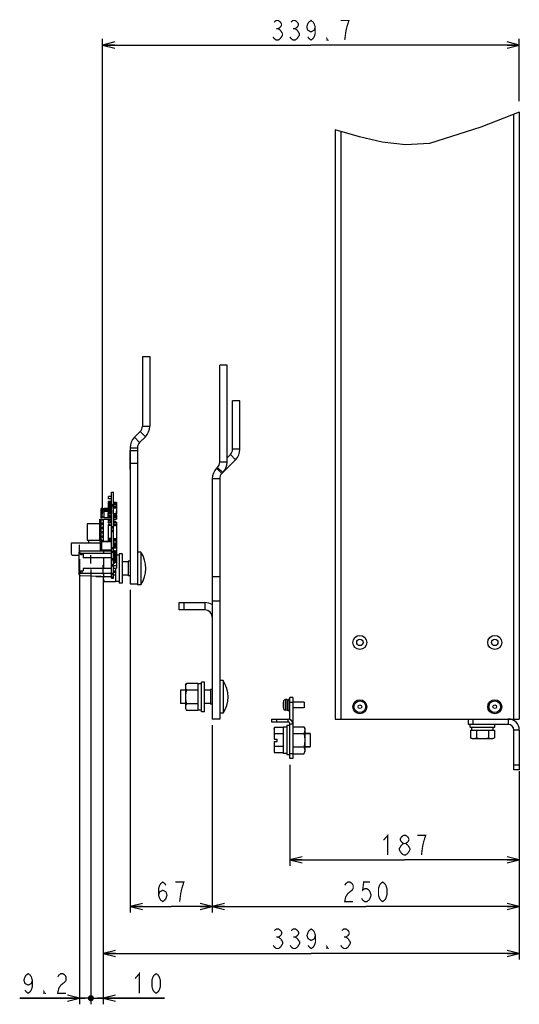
# Model space of a CAD drawing. Extents: x 29 to 422, y -226 to 287.
# Tile 31 of 63: x 257 to 339, y -202 to -41. Entities that reach past the tile are written whole.
import ezdxf

# ---------------------------------------------------------------- set-up
doc = ezdxf.new("R2010")
doc.units = 0
doc.header["$LTSCALE"] = 23.1
doc.linetypes.add('HIDDEN', pattern=[0.2, 0.1, -0.1])
doc.linetypes.add('PHANTOM', pattern=[0.8, 0.45, -0.05, 0.1, -0.05, 0.1, -0.05])
doc.layers.get('0').update_dxf_attribs({"linetype": 'CONTINUOUS'})
for name, color, linetype in [('ALL_AXIS', 7, 'CONTINUOUS'), ('ALL_CURVE', 7, 'CONTINUOUS'), ('ALL_DIM', 7, 'CONTINUOUS'), ('ALL_FEATURES', 7, 'CONTINUOUS'), ('DEFAULT_3', 7, 'PHANTOM'), ('LAY0003', 7, 'CONTINUOUS'), ('LAY0006-1', 7, 'CONTINUOUS'), ('LAY0006-2', 7, 'CONTINUOUS')]:
    doc.layers.add(name, color=color, linetype=linetype)
doc.dimstyles.get("Standard").update_dxf_attribs({"dimtxt": 2.5, "dimasz": 2.5, "dimexe": 1.25, "dimexo": 0.625, "dimtad": 1, "dimcen": 2.5, "dimazin": 3, "dimtfac": 1, "dimtmove": 0, "dimatfit": 3})

# ---------------------------------------------------------------- blocks, each defined once
blk = doc.blocks.new('_OPEN')
at = {"color": 0, "linetype": 'BYBLOCK'}
for p, q in [((0, 0), (-1, 0.25)), ((-1, -0.25), (0, 0)), ((-1, 0), (0, 0))]:
    blk.add_line(p, q, dxfattribs=at)
blk = doc.blocks.new('*D52')
at = {"layer": 'ALL_DIM', "color": 2, "linetype": 'CONTINUOUS'}
for p, q in [((301.51, -162.54), (301.51, -179.05)), ((338.91, -163.58), (338.91, -179.05)), ((301.51, -178.05), (320.21, -178.05)), ((338.91, -178.05), (320.21, -178.05))]:
    blk.add_line(p, q, dxfattribs=at)
at = {"layer": 'ALL_DIM', "color": 2, "linetype": 'CONTINUOUS', "xscale": 2, "yscale": 2, "zscale": 2, "rotation": 180}
blk.add_blockref('_OPEN', (301.51, -178.05), dxfattribs=at)
at = {"layer": 'ALL_DIM', "color": 2, "linetype": 'CONTINUOUS', "xscale": 2, "yscale": 2, "zscale": 2}
blk.add_blockref('_OPEN', (338.91, -178.05), dxfattribs=at)
blk = doc.blocks.new('*D53')
at = {"layer": 'ALL_DIM', "color": 2, "linetype": 'CONTINUOUS'}
for p, q in [((288.85, -156.08), (288.85, -186.67)), ((338.91, -163.58), (338.91, -186.67)), ((288.85, -185.67), (313.88, -185.67)), ((338.91, -185.67), (313.88, -185.67))]:
    blk.add_line(p, q, dxfattribs=at)
at = {"layer": 'ALL_DIM', "color": 2, "linetype": 'CONTINUOUS', "xscale": 2, "yscale": 2, "zscale": 2, "rotation": 180}
blk.add_blockref('_OPEN', (288.85, -185.67), dxfattribs=at)
at = {"layer": 'ALL_DIM', "color": 2, "linetype": 'CONTINUOUS', "xscale": 2, "yscale": 2, "zscale": 2}
blk.add_blockref('_OPEN', (338.91, -185.67), dxfattribs=at)
blk = doc.blocks.new('*D54')
at = {"layer": 'ALL_DIM', "color": 2, "linetype": 'CONTINUOUS'}
for p, q in [((275.45, -134.02), (275.45, -186.67)), ((288.85, -156.08), (288.85, -186.67)), ((275.45, -185.67), (282.15, -185.67)), ((288.85, -185.67), (282.15, -185.67))]:
    blk.add_line(p, q, dxfattribs=at)
at = {"layer": 'ALL_DIM', "color": 2, "linetype": 'CONTINUOUS', "xscale": 2, "yscale": 2, "zscale": 2, "rotation": 180}
blk.add_blockref('_OPEN', (275.45, -185.67), dxfattribs=at)
at = {"layer": 'ALL_DIM', "color": 2, "linetype": 'CONTINUOUS', "xscale": 2, "yscale": 2, "zscale": 2}
blk.add_blockref('_OPEN', (288.85, -185.67), dxfattribs=at)
blk = doc.blocks.new('*D55')
at = {"layer": 'ALL_DIM', "color": 2, "linetype": 'CONTINUOUS'}
for p, q in [((271.05, -132.45), (271.05, -194.32)), ((338.91, -163.58), (338.91, -194.32)), ((271.05, -193.32), (304.98, -193.32)), ((338.91, -193.32), (304.98, -193.32))]:
    blk.add_line(p, q, dxfattribs=at)
at = {"layer": 'ALL_DIM', "color": 2, "linetype": 'CONTINUOUS', "xscale": 2, "yscale": 2, "zscale": 2, "rotation": 180}
blk.add_blockref('_OPEN', (271.05, -193.32), dxfattribs=at)
at = {"layer": 'ALL_DIM', "color": 2, "linetype": 'CONTINUOUS', "xscale": 2, "yscale": 2, "zscale": 2}
blk.add_blockref('_OPEN', (338.91, -193.32), dxfattribs=at)
blk = doc.blocks.new('_DOT')
at = {"color": 0, "linetype": 'BYBLOCK'}
blk.add_line((-0.25, 0), (-1, 0), dxfattribs=at)
at = {"color": 0, "linetype": 'BYBLOCK', "const_width": 0.25}
blk.add_lwpolyline([(-0.125, 0, 1), (0.125, 0, 1)], format="xyb", close=True, dxfattribs=at)
blk = doc.blocks.new('*D56')
at = {"layer": 'ALL_DIM', "color": 2, "linetype": 'CONTINUOUS'}
for p, q in [((269.05, -130.69), (269.05, -201.62)), ((271.05, -132.45), (271.05, -201.62)), ((269.05, -200.62), (268.8, -200.62)), ((268.8, -200.62), (270.05, -200.62)), ((281.06, -200.62), (270.05, -200.62)), ((271.05, -200.62), (281.06, -200.62))]:
    blk.add_line(p, q, dxfattribs=at)
at = {"layer": 'ALL_DIM', "color": 2, "linetype": 'CONTINUOUS', "xscale": 2, "yscale": 2, "zscale": 2}
blk.add_blockref('_DOT', (269.05, -200.62), dxfattribs=at)
at = {"layer": 'ALL_DIM', "color": 2, "linetype": 'CONTINUOUS', "xscale": 2, "yscale": 2, "zscale": 2, "rotation": 180}
blk.add_blockref('_OPEN', (271.05, -200.62), dxfattribs=at)
blk = doc.blocks.new('*D57')
at = {"layer": 'ALL_DIM', "color": 2, "linetype": 'CONTINUOUS'}
for p, q in [((267.21, -129.03), (267.21, -201.62)), ((269.05, -130.69), (269.05, -201.62)), ((267.21, -200.62), (257.44, -200.62)), ((257.44, -200.62), (268.13, -200.62)), ((269.3, -200.62), (268.13, -200.62)), ((269.05, -200.62), (269.3, -200.62))]:
    blk.add_line(p, q, dxfattribs=at)
at = {"layer": 'ALL_DIM', "color": 2, "linetype": 'CONTINUOUS', "xscale": 2, "yscale": 2, "zscale": 2}
blk.add_blockref('_OPEN', (267.21, -200.62), dxfattribs=at)
at = {"layer": 'ALL_DIM', "color": 2, "linetype": 'CONTINUOUS', "xscale": 2, "yscale": 2, "zscale": 2, "rotation": 180}
blk.add_blockref('_DOT', (269.05, -200.62), dxfattribs=at)
blk = doc.blocks.new('*D58')
at = {"layer": 'ALL_DIM', "color": 2, "linetype": 'CONTINUOUS'}
for p, q in [((270.97, -121.63), (270.97, -44.14)), ((338.91, -54.31), (338.91, -44.14)), ((270.97, -45.14), (304.94, -45.14)), ((338.91, -45.14), (304.94, -45.14))]:
    blk.add_line(p, q, dxfattribs=at)
at = {"layer": 'ALL_DIM', "color": 2, "linetype": 'CONTINUOUS', "xscale": 2, "yscale": 2, "zscale": 2}
for p, rotation in [((270.97, -45.14), 180), ((338.91, -45.14), 360)]:
    blk.add_blockref('_OPEN', p, dxfattribs=dict(at, rotation=rotation))

msp = doc.modelspace()

# ---------------------------------------------------------------- linework, layer by layer
at = {"color": 7, "linetype": 'CONTINUOUS'}
for p, q in [((338.911, -56.088), (332.638, -58.522)), ((312.837, -60.14), (308.911, -58.969)), ((332.638, -58.522), (324.256, -61.197)), ((316.553, -61.009), (312.837, -60.14)), ((320.343, -61.437), (316.553, -61.009)), ((324.256, -61.197), (320.343, -61.437)), ((301.971, -156.351), (303.761, -156.351)), ((303.761, -156.351), (303.931, -156.645)), ((303.931, -156.645), (303.931, -160.445)), ((301.971, -157.448), (303.761, -157.448)), ((301.971, -159.642), (303.761, -159.642)), ((303.761, -160.739), (303.931, -160.445)), ((301.971, -160.739), (303.761, -160.739))]:
    msp.add_line(p, q, dxfattribs=at)
for points in [[(303.761, -156.351), (303.822, -156.465), (303.869, -156.575), (303.903, -156.684), (303.924, -156.792), (303.931, -156.899)], [(303.931, -156.899), (303.924, -157.007), (303.903, -157.115), (303.869, -157.223), (303.822, -157.333), (303.761, -157.448)], [(303.761, -157.448), (303.822, -157.676), (303.869, -157.897), (303.903, -158.114), (303.924, -158.329), (303.931, -158.545)], [(303.931, -158.545), (303.924, -158.76), (303.903, -158.975), (303.869, -159.192), (303.822, -159.413), (303.761, -159.642)], [(303.761, -159.642), (303.822, -159.756), (303.869, -159.866), (303.903, -159.975), (303.924, -160.082), (303.931, -160.19)], [(303.931, -160.19), (303.924, -160.298), (303.903, -160.405), (303.869, -160.514), (303.822, -160.624), (303.761, -160.739)]]:
    msp.add_lwpolyline(points, dxfattribs=at)
at = {"layer": 'ALL_AXIS', "color": 9, "linetype": 'CONTINUOUS'}
for p, q in [((300.478, -152.143), (300.478, -153.426)), ((300.759, -151.91), (300.759, -153.659))]:
    msp.add_line(p, q, dxfattribs=at)
at = {"layer": 'ALL_AXIS', "color": 7, "linetype": 'CONTINUOUS'}
for p, q in [((301.051, -151.885), (300.759, -151.91)), ((301.051, -151.885), (301.051, -153.685)), ((301.051, -151.935), (301.311, -151.935)), ((301.311, -151.785), (301.511, -151.785)), ((301.311, -151.785), (301.311, -153.784)), ((303.851, -152.337), (301.971, -152.337)), ((303.851, -152.337), (303.851, -153.233)), ((301.051, -153.685), (300.759, -153.659)), ((301.051, -153.635), (301.311, -153.635)), ((301.311, -153.785), (301.511, -153.785)), ((303.851, -153.233), (301.971, -153.233)), ((298.911, -156.745), (298.986, -156.466)), ((298.911, -156.745), (298.911, -156.986)), ((300.411, -156.466), (298.986, -156.466)), ((301.011, -156.395), (300.411, -156.395)), ((300.411, -156.395), (300.411, -160.695)), ((301.511, -156.145), (301.011, -156.145)), ((301.011, -156.145), (301.011, -160.945)), ((330.911, -156.385), (330.911, -155.985)), ((330.911, -156.385), (334.911, -156.385)), ((330.948, -156.885), (334.874, -156.885)), ((330.948, -156.885), (330.948, -158.133)), ((331.161, -156.885), (331.161, -156.385)), ((331.929, -156.885), (331.929, -158.133)), ((333.892, -156.885), (333.892, -158.133)), ((334.661, -156.885), (334.661, -156.385)), ((334.874, -156.885), (334.874, -158.133)), ((334.911, -156.385), (334.911, -155.985)), ((300.411, -157.505), (298.986, -157.505)), ((301.511, -157.645), (301.501, -157.645)), ((301.501, -159.445), (301.501, -157.645)), ((303.931, -157.458), (304.811, -157.458)), ((304.811, -157.458), (304.811, -159.631)), ((331.211, -158.285), (330.948, -158.133)), ((331.211, -158.285), (334.611, -158.285)), ((334.611, -158.285), (334.874, -158.133)), ((298.911, -160.103), (298.92, -160.275)), ((298.911, -160.103), (298.911, -160.345)), ((298.911, -160.345), (298.986, -160.623)), ((300.411, -159.584), (298.986, -159.584)), ((301.511, -159.445), (301.501, -159.445)), ((303.931, -159.631), (304.811, -159.631)), ((300.411, -160.623), (298.986, -160.623)), ((301.011, -160.695), (300.411, -160.695)), ((301.511, -160.945), (301.011, -160.945))]:
    msp.add_line(p, q, dxfattribs=at)
for points in [[(298.986, -156.466), (298.945, -156.643), (298.92, -156.814), (298.911, -156.986)], [(298.911, -156.986), (298.92, -157.157), (298.945, -157.328), (298.986, -157.505)], [(330.948, -158.133), (331.075, -158.199), (331.198, -158.246), (331.318, -158.275), (331.439, -158.285)], [(331.439, -158.285), (331.535, -158.278), (331.631, -158.26), (331.728, -158.229), (331.827, -158.187), (331.929, -158.133)], [(331.929, -158.133), (332.183, -158.198), (332.427, -158.246), (332.669, -158.275), (332.911, -158.285)], [(332.911, -158.285), (333.154, -158.275), (333.396, -158.245), (333.64, -158.198), (333.892, -158.133)], [(333.892, -158.133), (334.02, -158.199), (334.142, -158.246), (334.263, -158.275), (334.383, -158.285)], [(334.383, -158.285), (334.479, -158.278), (334.576, -158.26), (334.673, -158.229), (334.772, -158.187), (334.874, -158.133)], [(298.986, -159.584), (298.945, -159.761), (298.92, -159.932), (298.911, -160.103)], [(298.92, -160.275), (298.945, -160.446), (298.986, -160.623)]]:
    msp.add_lwpolyline(points, dxfattribs=at)
for centre in [(312.911, -153.085), (334.911, -153.085)]:
    msp.add_circle(centre, 0.96, dxfattribs=at)
for centre, radius, start, end in [((302.791, -152.785), 2.4, 164.50603, 195.49397), ((300.787, -152.229), 0.32, 95, 164.50603), ((300.787, -153.34), 0.32, 195.49397, 265)]:
    msp.add_arc(centre, radius, start, end, dxfattribs=at)
at = {"layer": 'ALL_CURVE', "color": 40, "linetype": 'CONTINUOUS'}
msp.add_line((300.442, -152.785), (300.391, -152.785), dxfattribs=at)
msp.add_arc((302.791, -152.785), 2.4, 168.21928, 191.78072, dxfattribs=at)
at = {"layer": 'ALL_DIM', "color": 2, "linetype": 'CONTINUOUS', "const_width": 0.2}
for points in [[(298.921, -41.402), (299.265, -41.135), (299.609, -41.135), (299.953, -41.402), (300.125, -41.669), (300.125, -41.935), (299.953, -42.202), (299.609, -42.469), (299.953, -42.735), (300.297, -43.269)], [(301.673, -41.402), (302.017, -41.135), (302.361, -41.135), (302.705, -41.402), (302.877, -41.669), (302.877, -41.935), (302.705, -42.202), (302.361, -42.469), (302.705, -42.735), (302.877, -43.002), (303.049, -43.269), (303.049, -43.535), (302.705, -44.069)], [(305.629, -42.202), (305.457, -42.735), (304.941, -43.002), (304.425, -42.735), (304.253, -42.202), (304.425, -41.669), (304.597, -41.402), (304.941, -41.135), (305.285, -41.402), (305.457, -41.669), (305.629, -42.202), (305.629, -43.269), (305.457, -43.802), (305.285, -44.069), (304.941, -44.335), (304.597, -44.069), (304.425, -43.802)], [(310.445, -44.335), (310.617, -43.002), (310.789, -42.202), (310.961, -41.669), (311.133, -41.135), (309.757, -41.135)], [(299.265, -42.469), (299.609, -42.469)], [(300.297, -43.269), (300.297, -43.535)], [(302.017, -42.469), (302.361, -42.469)], [(300.297, -43.535), (299.953, -44.069), (299.609, -44.335), (299.265, -44.335), (298.921, -44.069), (298.749, -43.802)], [(302.705, -44.069), (302.361, -44.335), (302.017, -44.335), (301.673, -44.069), (301.501, -43.802)], [(307.693, -44.335), (307.521, -44.335), (307.521, -44.069), (307.693, -44.335)], [(316.771, -174.855), (317.459, -174.055), (317.459, -177.255)], [(320.039, -175.388), (319.695, -175.122), (319.523, -174.855), (319.523, -174.588), (319.695, -174.322), (320.039, -174.055), (320.383, -174.055), (320.727, -174.322), (320.899, -174.588), (320.899, -174.855), (320.727, -175.122), (320.383, -175.388)], [(322.963, -177.255), (323.135, -175.922), (323.307, -175.122), (323.479, -174.588), (323.651, -174.055), (322.275, -174.055)], [(320.039, -177.255), (319.695, -176.988), (319.523, -176.722), (319.351, -176.455), (319.351, -176.188), (319.695, -175.655)], [(319.695, -175.655), (320.039, -175.388), (320.383, -175.388), (320.727, -175.655)], [(321.071, -176.455), (320.727, -176.988), (320.383, -177.255), (320.039, -177.255)], [(320.727, -175.655), (321.071, -176.188), (321.071, -176.455)], [(280.087, -183.806), (280.259, -183.272), (280.775, -183.006), (281.291, -183.272), (281.463, -183.806), (281.291, -184.339), (281.119, -184.606), (280.775, -184.872), (280.431, -184.606), (280.259, -184.339), (280.087, -183.806), (280.087, -182.739), (280.259, -182.206), (280.431, -181.939), (280.775, -181.672), (281.119, -181.939), (281.291, -182.206)], [(283.871, -182.739), (284.215, -181.672), (282.839, -181.672)], [(283.527, -184.872), (283.699, -183.539), (283.871, -182.739)], [(310.441, -182.206), (310.613, -181.939), (310.957, -181.672), (311.301, -181.672), (311.645, -181.939), (311.817, -182.206), (311.817, -182.739), (311.645, -183.006), (311.301, -183.272), (310.957, -183.539), (310.613, -184.072), (310.441, -184.872), (311.817, -184.872)], [(314.569, -181.672), (313.537, -181.672), (313.365, -183.006), (313.709, -182.739), (314.053, -182.739), (314.397, -183.006), (314.569, -183.272), (314.741, -183.806), (314.569, -184.339), (314.397, -184.606), (314.053, -184.872), (313.709, -184.872), (313.365, -184.606), (313.193, -184.339)], [(316.633, -184.872), (316.289, -184.606), (316.117, -184.339), (315.945, -183.806), (315.945, -182.739), (316.117, -182.206), (316.289, -181.939), (316.633, -181.672), (316.977, -181.939), (317.149, -182.206), (317.321, -182.739), (317.321, -183.806), (317.149, -184.339), (316.977, -184.606), (316.633, -184.872)], [(298.961, -189.59), (299.305, -189.324), (299.649, -189.324), (299.993, -189.59), (300.165, -189.857), (300.165, -190.124), (299.993, -190.39), (299.649, -190.657), (299.993, -190.924), (300.165, -191.19), (300.337, -191.457), (300.337, -191.724), (299.993, -192.257)], [(301.713, -189.59), (302.057, -189.324), (302.401, -189.324), (302.745, -189.59), (302.917, -189.857), (302.917, -190.124), (302.745, -190.39), (302.401, -190.657), (302.745, -190.924), (302.917, -191.19), (303.089, -191.457), (303.089, -191.724)], [(305.669, -190.39), (305.497, -190.924), (304.981, -191.19), (304.465, -190.924), (304.293, -190.39), (304.465, -189.857), (304.637, -189.59), (304.981, -189.324), (305.325, -189.59), (305.497, -189.857), (305.669, -190.39), (305.669, -191.457), (305.497, -191.99), (305.325, -192.257), (304.981, -192.524), (304.637, -192.257), (304.465, -191.99)], [(309.969, -189.59), (310.313, -189.324), (310.657, -189.324), (311.001, -189.59), (311.173, -189.857), (311.173, -190.124), (311.001, -190.39), (310.657, -190.657), (311.001, -190.924)], [(299.305, -190.657), (299.649, -190.657)], [(302.057, -190.657), (302.401, -190.657)], [(310.313, -190.657), (310.657, -190.657)], [(311.001, -190.924), (311.345, -191.457), (311.345, -191.724)], [(299.993, -192.257), (299.649, -192.524), (299.305, -192.524), (298.961, -192.257), (298.789, -191.99)], [(303.089, -191.724), (302.745, -192.257), (302.401, -192.524), (302.057, -192.524), (301.713, -192.257), (301.541, -191.99)], [(307.733, -192.524), (307.561, -192.524), (307.561, -192.257), (307.733, -192.524)], [(311.345, -191.724), (311.001, -192.257), (310.657, -192.524), (310.313, -192.524), (309.969, -192.257), (309.797, -191.99)], [(259.506, -197.686), (259.334, -198.219), (258.818, -198.486), (258.302, -198.219), (258.13, -197.686), (258.302, -197.152), (258.474, -196.886), (258.818, -196.619), (259.162, -196.886), (259.334, -197.152), (259.506, -197.686), (259.506, -198.752), (259.334, -199.286), (259.162, -199.552), (258.818, -199.819), (258.474, -199.552), (258.302, -199.286)], [(263.634, -197.152), (263.806, -196.886), (264.15, -196.619), (264.494, -196.619), (264.838, -196.886), (265.01, -197.152), (265.01, -197.686), (264.838, -197.952)], [(276.249, -197.419), (276.937, -196.619), (276.937, -199.819)], [(279.689, -199.819), (279.345, -199.552), (279.173, -199.286), (279.001, -198.752), (279.001, -197.686), (279.173, -197.152), (279.345, -196.886), (279.689, -196.619), (280.033, -196.886), (280.205, -197.152), (280.377, -197.686), (280.377, -198.752), (280.205, -199.286), (280.033, -199.552), (279.689, -199.819)], [(264.838, -197.952), (264.15, -198.486), (263.806, -199.019), (263.634, -199.819), (265.01, -199.819)], [(261.57, -199.819), (261.398, -199.819), (261.398, -199.552), (261.57, -199.819)]]:
    msp.add_lwpolyline(points, dxfattribs=at)
at = {"layer": 'ALL_FEATURES', "color": 7, "linetype": 'CONTINUOUS'}
for p, q in [((338.911, -56.088), (338.911, -155.085)), ((308.911, -58.969), (308.911, -155.085)), ((301.971, -151.585), (301.511, -151.585)), ((301.971, -152.385), (301.511, -152.385)), ((301.971, -151.585), (301.971, -161.545)), ((298.511, -155.085), (301.211, -155.085)), ((298.511, -155.085), (298.511, -155.545)), ((299.311, -155.085), (299.311, -155.545)), ((301.906, -155.545), (301.971, -155.545)), ((308.911, -155.085), (338.911, -155.085)), ((330.611, -155.985), (330.611, -155.085)), ((331.411, -155.985), (331.411, -155.085)), ((298.911, -156.986), (298.911, -158.345)), ((338.911, -156.885), (338.911, -163.385)), ((298.911, -158.745), (298.911, -160.103)), ((298.914, -158.345), (299.411, -158.345)), ((298.914, -158.745), (299.411, -158.745)), ((299.411, -158.745), (299.411, -158.345)), ((304.811, -157.458), (303.931, -157.458)), ((304.811, -159.631), (303.931, -159.631)), ((301.971, -160.745), (301.511, -160.745)), ((301.971, -161.545), (301.511, -161.545)), ((338.911, -162.585), (338.011, -162.585)), ((338.911, -163.385), (338.011, -163.385))]:
    msp.add_line(p, q, dxfattribs=at)
at = {"layer": 'ALL_FEATURES', "color": 9, "linetype": 'CONTINUOUS'}
for p, q in [((337.991, -56.445), (337.991, -155.085)), ((309.831, -59.243), (309.831, -155.085)), ((301.211, -155.545), (301.211, -155.085)), ((337.111, -155.085), (337.111, -155.985)), ((301.511, -155.845), (301.971, -155.845)), ((338.911, -156.885), (338.011, -156.885))]:
    msp.add_line(p, q, dxfattribs=at)
at = {"layer": 'ALL_FEATURES', "color": 3, "linetype": 'CONTINUOUS'}
for p, q in [((301.511, -155.149), (301.511, -151.585)), ((298.511, -155.545), (301.211, -155.545)), ((301.511, -161.545), (301.511, -155.845)), ((337.111, -155.985), (330.611, -155.985)), ((338.011, -163.385), (338.011, -156.885))]:
    msp.add_line(p, q, dxfattribs=at)
at = {"layer": 'ALL_FEATURES', "color": 7, "linetype": 'CONTINUOUS'}
for points in [[(298.986, -157.505), (298.952, -157.791), (298.928, -158.068), (298.914, -158.345)], [(298.914, -158.745), (298.928, -159.023), (298.952, -159.301), (298.986, -159.584)]]:
    msp.add_lwpolyline(points, dxfattribs=at)
for centre, radius in [((312.911, -142.585), 1.14), ((312.911, -142.585), 0.52), ((334.911, -142.585), 1.14), ((334.911, -142.585), 0.52), ((312.911, -153.085), 1.14), ((334.911, -153.085), 1.14), ((312.911, -153.085), 0.3), ((334.911, -153.085), 0.3)]:
    msp.add_circle(centre, radius, dxfattribs=at)
for centre, radius in [((301.211, -155.845), 0.76), ((337.111, -156.885), 1.8)]:
    msp.add_arc(centre, radius, 0, 90, dxfattribs=at)
at = {"layer": 'ALL_FEATURES', "color": 3, "linetype": 'CONTINUOUS'}
for centre, radius in [((301.211, -155.845), 0.3), ((337.111, -156.885), 0.9)]:
    msp.add_arc(centre, radius, 0, 90, dxfattribs=at)
at = {"layer": 'DEFAULT_3', "color": 8, "linetype": 'PHANTOM'}
msp.add_line((270.971, -122.564), (270.971, -122.705), dxfattribs=at)
at = {"layer": 'LAY0003', "color": 7, "linetype": 'CONTINUOUS'}
for p, q in [((271.911, -119.172), (271.911, -118.812)), ((272.411, -118.812), (271.911, -118.812)), ((272.411, -132.092), (272.411, -118.092)), ((272.411, -118.092), (272.731, -118.092)), ((272.731, -132.092), (272.731, -118.092)), ((272.411, -119.172), (271.911, -119.172)), ((271.911, -122.232), (271.911, -119.609)), ((272.411, -119.609), (271.911, -119.609)), ((272.411, -119.652), (271.911, -119.652)), ((272.411, -119.852), (271.911, -119.852)), ((272.411, -119.952), (271.911, -119.952)), ((272.411, -120.162), (271.911, -120.162)), ((272.411, -120.192), (271.911, -120.192)), ((271.991, -120.392), (271.911, -120.392)), ((271.991, -120.752), (271.991, -120.232)), ((271.991, -120.232), (272.391, -120.232)), ((272.111, -120.405), (272.111, -120.325)), ((272.111, -120.325), (272.411, -120.325)), ((272.111, -120.405), (272.411, -120.405)), ((272.381, -120.405), (272.381, -120.325)), ((272.391, -120.232), (272.391, -120.325)), ((272.391, -120.405), (272.391, -120.579)), ((272.411, -120.292), (272.731, -120.292)), ((272.731, -119.69), (273.231, -119.69)), ((272.731, -119.894), (273.231, -119.894)), ((272.731, -119.992), (273.231, -119.992)), ((272.731, -120.062), (273.231, -120.062)), ((272.731, -120.322), (273.231, -120.322)), ((272.731, -120.346), (273.231, -120.346)), ((272.731, -120.403), (273.231, -120.403)), ((272.731, -120.454), (273.231, -120.454)), ((273.231, -119.69), (273.231, -120.346)), ((273.231, -120.403), (273.231, -121.625)), ((270.703, -122.246), (270.703, -120.723)), ((270.903, -120.723), (270.703, -120.723)), ((271.903, -120.912), (270.703, -120.912)), ((271.903, -121.04), (270.703, -121.04)), ((270.903, -121.23), (270.703, -121.23)), ((270.903, -120.912), (270.903, -120.723)), ((271.203, -120.813), (270.903, -120.813)), ((270.903, -122.246), (270.903, -121.04)), ((271.203, -121.32), (270.903, -121.32)), ((271.203, -120.912), (271.203, -120.723)), ((271.903, -120.723), (271.203, -120.723)), ((271.203, -122.246), (271.203, -121.04)), ((271.903, -121.23), (271.203, -121.23)), ((271.891, -122.132), (271.891, -121.452)), ((271.891, -121.452), (271.911, -121.452)), ((271.903, -121.452), (271.903, -120.722)), ((271.911, -120.722), (271.903, -120.722)), ((271.991, -120.57), (271.911, -120.57)), ((272.411, -120.774), (271.911, -120.774)), ((272.411, -120.79), (271.911, -120.79)), ((272.411, -120.994), (271.911, -120.994)), ((271.991, -121.192), (271.911, -121.192)), ((271.991, -121.37), (271.911, -121.37)), ((272.411, -121.574), (271.911, -121.574)), ((272.411, -121.622), (271.911, -121.622)), ((272.411, -121.892), (271.911, -121.892)), ((272.391, -120.752), (271.991, -120.752)), ((271.991, -121.552), (271.991, -121.032)), ((271.991, -121.032), (272.391, -121.032)), ((272.391, -121.552), (271.991, -121.552)), ((272.111, -120.659), (272.111, -120.579)), ((272.111, -120.579), (272.411, -120.579)), ((272.111, -120.659), (272.411, -120.659)), ((272.111, -121.205), (272.111, -121.125)), ((272.111, -121.125), (272.411, -121.125)), ((272.111, -121.205), (272.411, -121.205)), ((272.111, -121.459), (272.111, -121.379)), ((272.111, -121.379), (272.411, -121.379)), ((272.111, -121.459), (272.411, -121.459)), ((272.381, -120.659), (272.381, -120.579)), ((272.381, -121.205), (272.381, -121.125)), ((272.381, -121.459), (272.381, -121.379)), ((272.411, -120.57), (272.391, -120.57)), ((272.391, -120.659), (272.391, -120.752)), ((272.391, -121.032), (272.391, -121.125)), ((272.391, -121.205), (272.391, -121.379)), ((272.411, -121.37), (272.391, -121.37)), ((272.391, -121.459), (272.391, -121.552)), ((272.731, -120.489), (273.231, -120.489)), ((272.731, -120.559), (273.231, -120.559)), ((272.731, -120.635), (273.231, -120.635)), ((272.731, -121.549), (273.231, -121.549)), ((272.731, -121.625), (273.231, -121.625)), ((273.016, -121.706), (272.731, -121.706)), ((273.016, -121.786), (272.731, -121.786)), ((272.731, -121.792), (273.231, -121.792)), ((272.731, -121.992), (273.231, -121.992)), ((272.751, -121.706), (272.751, -121.625)), ((272.751, -121.792), (272.751, -121.786)), ((272.761, -121.706), (272.761, -121.786)), ((273.016, -121.706), (273.016, -121.786)), ((273.231, -121.152), (273.251, -121.152)), ((273.231, -121.792), (273.231, -122.495)), ((273.231, -121.832), (273.251, -121.832)), ((273.251, -121.832), (273.251, -121.152)), ((270.511, -126.092), (270.511, -122.492)), ((270.511, -122.492), (272.411, -122.492)), ((270.613, -125.912), (270.613, -122.492)), ((270.649, -122.592), (270.649, -123.192)), ((271.131, -122.705), (270.649, -122.592)), ((271.131, -122.592), (270.649, -122.592)), ((271.131, -123.08), (270.649, -123.192)), ((271.131, -123.192), (270.649, -123.192)), ((270.649, -123.292), (270.649, -123.892)), ((271.131, -123.405), (270.649, -123.292)), ((271.131, -123.292), (270.649, -123.292)), ((270.903, -122.246), (270.703, -122.246)), ((271.203, -122.156), (270.903, -122.156)), ((271.131, -126.092), (271.131, -122.492)), ((272.381, -122.246), (271.203, -122.246)), ((271.891, -122.132), (271.911, -122.132)), ((271.891, -122.692), (271.891, -123.092)), ((272.211, -122.692), (271.891, -122.692)), ((271.891, -123.092), (272.211, -123.092)), ((271.891, -123.392), (271.891, -123.792)), ((272.211, -123.392), (271.891, -123.392)), ((271.903, -122.246), (271.903, -122.132)), ((272.411, -122.092), (271.911, -122.092)), ((272.411, -122.212), (271.911, -122.212)), ((272.411, -122.232), (271.911, -122.232)), ((271.911, -125.732), (271.911, -123.525)), ((272.411, -123.525), (271.911, -123.525)), ((272.211, -123.092), (272.211, -122.692)), ((272.211, -123.525), (272.211, -123.392)), ((272.368, -122.232), (272.381, -122.235)), ((272.381, -122.235), (272.381, -122.292)), ((272.381, -122.292), (272.411, -122.292)), ((272.731, -122.192), (273.231, -122.192)), ((272.731, -122.495), (273.231, -122.495)), ((272.911, -122.802), (272.731, -122.802)), ((272.731, -122.982), (273.231, -122.982)), ((272.731, -123.032), (273.231, -123.032)), ((272.731, -123.272), (273.231, -123.272)), ((272.731, -123.292), (273.231, -123.292)), ((272.731, -123.433), (273.231, -123.433)), ((272.731, -123.525), (273.231, -123.525)), ((273.111, -122.862), (272.911, -122.802)), ((272.911, -122.982), (273.111, -122.922)), ((273.111, -122.922), (273.111, -122.862)), ((273.231, -122.982), (273.231, -127.052)), ((271.131, -123.78), (270.649, -123.892)), ((271.131, -123.892), (270.649, -123.892)), ((270.649, -123.992), (270.649, -124.592)), ((271.131, -124.105), (270.649, -123.992)), ((271.131, -123.992), (270.649, -123.992)), ((271.131, -124.48), (270.649, -124.592)), ((271.131, -124.592), (270.649, -124.592)), ((270.649, -124.692), (270.649, -125.292)), ((271.131, -124.805), (270.649, -124.692)), ((271.131, -124.692), (270.649, -124.692)), ((271.131, -125.18), (270.649, -125.292)), ((271.891, -123.792), (271.911, -123.792)), ((271.891, -124.092), (271.891, -124.492)), ((271.911, -124.092), (271.891, -124.092)), ((271.891, -124.492), (271.911, -124.492)), ((271.891, -124.792), (271.891, -125.192)), ((271.911, -124.792), (271.891, -124.792)), ((271.891, -125.192), (271.911, -125.192)), ((272.411, -123.892), (272.731, -123.892)), ((272.411, -124.292), (272.731, -124.292)), ((265.811, -126.372), (265.811, -128.132)), ((270.611, -126.372), (265.811, -126.372)), ((270.511, -126.092), (270.611, -126.092)), ((270.611, -127.712), (270.611, -125.912)), ((270.811, -125.912), (270.611, -125.912)), ((271.131, -125.292), (270.649, -125.292)), ((270.649, -125.392), (270.649, -125.912)), ((271.131, -125.505), (270.649, -125.392)), ((271.131, -125.392), (270.649, -125.392)), ((271.131, -125.88), (270.811, -125.954)), ((270.811, -127.712), (270.811, -125.912)), ((271.131, -125.992), (270.811, -125.992)), ((270.811, -126.092), (272.411, -126.092)), ((270.811, -126.112), (272.411, -126.112)), ((271.891, -125.492), (271.891, -125.892)), ((271.911, -125.492), (271.891, -125.492)), ((271.891, -125.892), (271.911, -125.892)), ((272.411, -125.659), (271.911, -125.659)), ((272.411, -125.732), (271.911, -125.732)), ((271.911, -126.032), (271.911, -125.832)), ((272.411, -125.832), (271.911, -125.832)), ((272.411, -126.032), (271.911, -126.032)), ((272.211, -125.832), (272.211, -125.732)), ((272.731, -125.659), (273.231, -125.659)), ((272.731, -125.732), (273.231, -125.732)), ((272.731, -125.832), (273.231, -125.832)), ((272.731, -126.032), (273.231, -126.032)), ((272.731, -126.351), (273.231, -126.351)), ((272.731, -126.392), (273.231, -126.392)), ((272.731, -126.492), (273.231, -126.492)), ((272.731, -126.692), (273.231, -126.692)), ((272.731, -126.772), (273.231, -126.772)), ((272.731, -126.792), (273.231, -126.792)), ((266.011, -128.332), (267.111, -128.332)), ((267.111, -127.912), (267.111, -131.478)), ((272.411, -127.712), (267.311, -127.712)), ((267.411, -128.012), (272.411, -128.012)), ((267.731, -128.212), (267.611, -128.012)), ((267.811, -128.189), (267.811, -128.812)), ((270.811, -127.483), (272.411, -127.483)), ((271.111, -127.712), (271.111, -128.012)), ((272.411, -127.292), (272.731, -127.292)), ((272.411, -127.692), (272.731, -127.692)), ((272.731, -126.992), (273.231, -126.992)), ((272.731, -127.012), (273.231, -127.012)), ((272.731, -127.052), (273.231, -127.052)), ((273.071, -127.672), (272.731, -127.672)), ((272.864, -127.774), (272.731, -127.762)), ((273.071, -127.872), (273.016, -127.872)), ((273.071, -127.872), (273.071, -127.672)), ((272.411, -128.812), (267.811, -128.812)), ((271.111, -128.812), (271.111, -130.532)), ((272.411, -128.892), (272.731, -128.892)), ((272.411, -130.092), (272.731, -130.092)), ((272.864, -128.65), (272.731, -128.662)), ((272.731, -129.252), (273.111, -129.252)), ((273.111, -129.532), (272.731, -129.532)), ((272.864, -129.67), (272.731, -129.682)), ((272.731, -130.059), (273.231, -130.059)), ((273.111, -129.532), (273.111, -129.252)), ((273.231, -130.059), (273.231, -130.465)), ((267.305, -131.678), (272.411, -131.832)), ((267.311, -130.932), (267.311, -131.332)), ((267.311, -130.932), (267.811, -130.932)), ((272.411, -131.332), (267.311, -131.332)), ((267.611, -131.332), (267.611, -130.932)), ((267.811, -130.532), (267.811, -130.932)), ((272.411, -130.532), (267.811, -130.532)), ((271.111, -131.332), (271.111, -131.793)), ((272.411, -131.492), (272.731, -131.492)), ((272.731, -130.465), (273.231, -130.465)), ((272.731, -130.912), (273.111, -130.912)), ((273.111, -131.192), (272.731, -131.192)), ((273.111, -131.192), (273.111, -130.912)), ((270.011, -131.852), (272.411, -131.852)), ((272.411, -131.892), (272.731, -131.892)), ((272.411, -132.092), (272.731, -132.092))]:
    msp.add_line(p, q, dxfattribs=at)
at = {"layer": 'LAY0003', "color": 9, "linetype": 'CONTINUOUS'}
for p, q in [((272.411, -120.092), (272.731, -120.092)), ((272.411, -123.692), (272.731, -123.692)), ((272.411, -124.492), (272.731, -124.492)), ((270.611, -126.812), (270.811, -126.812)), ((272.411, -127.092), (272.731, -127.092)), ((272.411, -127.892), (272.731, -127.892)), ((272.864, -127.774), (272.864, -129.252)), ((273.043, -127.933), (273.043, -128.491)), ((272.411, -129.092), (272.731, -129.092)), ((272.411, -129.892), (272.731, -129.892)), ((272.864, -129.532), (272.864, -129.67)), ((273.011, -129.412), (273.011, -129.252)), ((273.043, -128.553), (273.043, -129.252)), ((272.411, -131.292), (272.731, -131.292)), ((273.011, -131.072), (273.011, -130.912))]:
    msp.add_line(p, q, dxfattribs=at)
at = {"layer": 'LAY0003', "color": 8, "linetype": 'HIDDEN'}
for p, q in [((267.211, -128.032), (267.211, -126.692)), ((269.051, -129.692), (269.051, -128.332)), ((271.051, -131.452), (271.051, -129.992))]:
    msp.add_line(p, q, dxfattribs=at)
at = {"layer": 'LAY0003', "color": 40, "linetype": 'CONTINUOUS'}
for p, q in [((273.071, -128.212), (272.978, -128.212)), ((273.071, -128.832), (272.978, -128.832)), ((273.071, -129.232), (272.978, -129.232))]:
    msp.add_line(p, q, dxfattribs=at)
at = {"layer": 'LAY0003', "color": 3, "linetype": 'CONTINUOUS'}
for p, q in [((273.111, -129.412), (272.731, -129.412)), ((273.111, -131.072), (272.731, -131.072))]:
    msp.add_line(p, q, dxfattribs=at)
at = {"layer": 'LAY0003', "color": 7, "linetype": 'CONTINUOUS'}
for centre, radius, start, end in [((266.011, -128.132), 0.2, 180, 270), ((267.311, -127.912), 0.2, 90, 180), ((267.411, -128.132), 0.12, 90, 270), ((267.411, -126.952), 1.3, 270, 287.92021), ((272.847, -127.973), 0.2, 11.49274, 85), ((271.671, -128.212), 1.4, 348.50726, 11.49274), ((272.847, -128.451), 0.2, 275, 348.50726), ((272.847, -129.471), 0.2, 275, 341.86603), ((272.847, -129.071), 0.2, 292.84395, 348.50726), ((272.847, -128.593), 0.2, 11.49274, 21.28765), ((271.671, -128.832), 1.4, 348.50726, 11.49274), ((271.671, -129.232), 1.4, 359.17597, 8.24026), ((267.311, -131.478), 0.2, 180, 268.27084), ((270.011, -131.652), 0.2, 210.93952, 270)]:
    msp.add_arc(centre, radius, start, end, dxfattribs=at)
at = {"layer": 'LAY0003', "color": 40, "linetype": 'CONTINUOUS'}
for centre, radius, start, end in [((272.847, -128.593), 0.2, 21.28765, 22.4863), ((272.847, -129.471), 0.2, 341.86603, 342.26903), ((271.671, -129.232), 1.4, 8.24026, 9.15225)]:
    msp.add_arc(centre, radius, start, end, dxfattribs=at)
at = {"layer": 'LAY0006-1', "color": 3, "linetype": 'CONTINUOUS'}
for p, q in [((277.451, -95.925), (277.451, -107.331)), ((276.154, -109.125), (277.1, -108.179)), ((275.431, -114.325), (275.431, -111.325)), ((275.451, -110.822), (275.451, -133.025))]:
    msp.add_line(p, q, dxfattribs=at)
at = {"layer": 'LAY0006-1', "color": 7, "linetype": 'CONTINUOUS'}
for p, q in [((277.451, -95.925), (278.651, -95.925)), ((278.651, -95.925), (278.651, -107.331)), ((277.002, -109.973), (277.948, -109.028)), ((276.651, -111.325), (275.431, -111.325)), ((276.651, -110.822), (276.651, -133.184)), ((276.651, -113.425), (275.451, -113.425)), ((275.451, -114.325), (275.431, -114.325)), ((268.451, -123.265), (268.451, -125.905)), ((270.511, -123.265), (268.451, -123.265)), ((273.251, -123.265), (273.231, -123.265)), ((273.251, -123.265), (273.251, -130.265)), ((268.451, -125.905), (270.511, -125.905)), ((268.651, -125.905), (268.651, -126.372)), ((273.251, -126.325), (273.231, -126.325)), ((273.251, -127.205), (272.731, -127.205)), ((273.671, -128.375), (273.251, -128.375)), ((273.671, -128.125), (273.671, -132.925)), ((274.171, -128.125), (273.671, -128.125)), ((274.171, -128.125), (274.171, -132.925)), ((277.211, -127.865), (276.651, -127.865)), ((277.211, -127.865), (277.211, -133.185)), ((275.151, -129.438), (274.171, -129.438)), ((275.151, -129.325), (275.151, -131.725)), ((275.451, -129.325), (275.151, -129.325)), ((273.071, -131.622), (272.731, -131.622)), ((273.071, -130.465), (273.071, -130.912)), ((273.071, -131.192), (273.071, -132.662)), ((273.231, -130.265), (273.251, -130.265)), ((275.151, -131.611), (274.171, -131.611)), ((271.071, -131.852), (271.071, -132.425)), ((271.071, -132.17), (271.09, -132.349)), ((271.071, -132.425), (271.241, -132.719)), ((273.071, -132.719), (271.241, -132.719)), ((273.071, -132.675), (273.071, -132.719)), ((273.671, -132.675), (273.071, -132.675)), ((274.171, -132.925), (273.671, -132.925)), ((275.451, -131.725), (275.151, -131.725)), ((275.451, -133.025), (276.651, -133.025)), ((277.211, -133.185), (276.651, -133.185))]:
    msp.add_line(p, q, dxfattribs=at)
at = {"layer": 'LAY0006-1', "color": 9, "linetype": 'CONTINUOUS'}
for p, q in [((277.451, -107.331), (278.651, -107.331)), ((276.154, -109.125), (277.002, -109.973)), ((277.1, -108.179), (277.948, -109.028)), ((275.451, -111.425), (275.431, -111.425)), ((275.451, -110.822), (276.651, -110.822)), ((275.451, -114.225), (275.431, -114.225))]:
    msp.add_line(p, q, dxfattribs=at)
at = {"layer": 'LAY0006-1', "color": 7, "linetype": 'CONTINUOUS'}
for points in [[(271.134, -131.852), (271.09, -131.991), (271.071, -132.17)], [(271.09, -132.349), (271.147, -132.531), (271.241, -132.719)]]:
    msp.add_lwpolyline(points, dxfattribs=at)
at = {"layer": 'LAY0006-1', "color": 3, "linetype": 'CONTINUOUS'}
for centre, radius, start, end in [((276.251, -107.331), 1.2, 315, 360), ((277.851, -110.822), 2.4, 135, 180)]:
    msp.add_arc(centre, radius, start, end, dxfattribs=at)
at = {"layer": 'LAY0006-1', "color": 7, "linetype": 'CONTINUOUS'}
for centre, radius, start, end in [((276.251, -107.331), 2.4, 315, 360), ((277.851, -110.822), 1.2, 135, 180), ((273.189, -130.525), 4.822, 326.52248, 33.47752)]:
    msp.add_arc(centre, radius, start, end, dxfattribs=at)
at = {"layer": 'LAY0006-2', "color": 7, "linetype": 'CONTINUOUS'}
for p, q in [((290.051, -113.191), (290.051, -97.385)), ((291.251, -97.385), (290.051, -97.385)), ((293.351, -103.185), (292.151, -103.185)), ((293.351, -111.091), (293.351, -103.185)), ((290.548, -114.888), (292.648, -112.788)), ((289.554, -114.185), (289.7, -114.039)), ((288.851, -115.882), (288.851, -155.085)), ((290.051, -131.885), (288.851, -131.885)), ((283.451, -136.085), (287.651, -136.085)), ((283.451, -137.285), (283.451, -136.085)), ((284.251, -137.285), (284.251, -136.085)), ((290.051, -135.885), (288.851, -135.885)), ((284.471, -149.585), (284.641, -149.291)), ((286.471, -149.291), (284.641, -149.291)), ((286.471, -149.291), (286.471, -149.335)), ((287.071, -149.335), (286.471, -149.335)), ((286.471, -149.348), (286.471, -153.622)), ((287.571, -149.085), (287.071, -149.085)), ((287.071, -153.885), (287.071, -149.085)), ((287.571, -153.885), (287.571, -149.085)), ((290.611, -148.825), (290.051, -148.825)), ((290.611, -148.825), (290.611, -154.145)), ((284.471, -150.398), (283.651, -150.398)), ((283.651, -150.398), (283.651, -152.571)), ((284.471, -149.585), (284.471, -153.385)), ((286.471, -150.388), (284.641, -150.388)), ((288.551, -150.398), (287.571, -150.398)), ((288.851, -150.285), (288.551, -150.285)), ((288.551, -150.285), (288.551, -152.685)), ((284.471, -152.571), (283.651, -152.571)), ((288.551, -152.571), (287.571, -152.571)), ((284.471, -153.13), (284.49, -153.309)), ((284.471, -153.385), (284.641, -153.679)), ((286.471, -152.582), (284.641, -152.582)), ((286.471, -153.679), (284.641, -153.679)), ((287.071, -153.635), (286.471, -153.635)), ((286.471, -153.635), (286.471, -153.679)), ((287.571, -153.885), (287.071, -153.885)), ((288.851, -152.685), (288.551, -152.685)), ((290.611, -154.145), (290.051, -154.145)), ((290.051, -155.085), (288.851, -155.085))]:
    msp.add_line(p, q, dxfattribs=at)
at = {"layer": 'LAY0006-2', "color": 3, "linetype": 'CONTINUOUS'}
for p, q in [((291.251, -113.191), (291.251, -97.385)), ((292.151, -111.091), (292.151, -103.185)), ((291.251, -112.488), (291.8, -111.939)), ((290.402, -115.033), (290.548, -114.888)), ((290.051, -115.882), (290.051, -155.085)), ((287.651, -137.285), (283.451, -137.285))]:
    msp.add_line(p, q, dxfattribs=at)
at = {"layer": 'LAY0006-2', "color": 9, "linetype": 'CONTINUOUS'}
for p, q in [((292.648, -112.788), (291.8, -111.939)), ((293.351, -111.091), (292.151, -111.091)), ((291.251, -113.191), (290.051, -113.191)), ((290.402, -115.033), (289.554, -114.185)), ((290.548, -114.888), (289.7, -114.039)), ((290.051, -115.882), (288.851, -115.882)), ((287.651, -136.085), (287.651, -137.285))]:
    msp.add_line(p, q, dxfattribs=at)
at = {"layer": 'LAY0006-2', "color": 7, "linetype": 'CONTINUOUS'}
for points in [[(284.641, -149.291), (284.547, -149.479), (284.49, -149.66), (284.471, -149.839)], [(284.471, -149.839), (284.49, -150.018), (284.547, -150.2), (284.641, -150.388)], [(284.641, -150.388), (284.547, -150.764), (284.49, -151.125), (284.471, -151.485)], [(284.471, -151.485), (284.491, -151.846), (284.548, -152.209), (284.641, -152.582)], [(284.641, -152.582), (284.547, -152.77), (284.49, -152.951), (284.471, -153.13)], [(284.49, -153.309), (284.547, -153.491), (284.641, -153.679)]]:
    msp.add_lwpolyline(points, dxfattribs=at)
at = {"layer": 'LAY0006-2', "color": 3, "linetype": 'CONTINUOUS'}
for centre, radius, start, end in [((290.951, -111.091), 1.2, 315, 360), ((288.851, -113.191), 2.4, 315, 360), ((291.251, -115.882), 1.2, 135, 180), ((287.651, -138.485), 1.2, 0, 90)]:
    msp.add_arc(centre, radius, start, end, dxfattribs=at)
at = {"layer": 'LAY0006-2', "color": 7, "linetype": 'CONTINUOUS'}
for centre, radius, start, end in [((290.951, -111.091), 2.4, 315, 360), ((288.851, -113.191), 1.2, 315, 360), ((291.251, -115.882), 2.4, 135, 180), ((287.651, -138.485), 2.4, 59.92591, 90), ((286.589, -151.485), 4.822, 326.52248, 33.47752)]:
    msp.add_arc(centre, radius, start, end, dxfattribs=at)

# ---------------------------------------------------------------- dimensions: what is measured, and where the dimension line sits
at = {"layer": 'ALL_DIM', "color": 2, "linetype": 'CONTINUOUS'}
for base, p1, p2, picture, middle in [((270.971, -45.135), (338.911, -54.305), (270.971, -121.635), '*D58', (298.061, -44.335)), ((271.051, -193.324), (338.911, -163.585), (271.051, -132.452), '*D55', (298.101, -192.524)), ((275.451, -185.672), (288.851, -156.085), (275.451, -134.025), '*D54', (279.399, -184.872)), ((288.851, -185.672), (338.911, -163.585), (288.851, -156.085), '*D53', (309.753, -184.872)), ((301.511, -178.055), (338.911, -163.585), (301.511, -162.545), '*D52', (316.083, -177.255))]:
    dim = msp.add_linear_dim(base=base, p1=p1, p2=p2, angle=180, dimstyle='Standard', dxfattribs=at)
    dim.commit()
    dim.dimension.update_dxf_attribs({"geometry": picture, "text_midpoint": middle, "dimtype": 128})
for base, p1, p2, override, picture, middle in [((267.211, -200.619), (269.051, -130.692), (267.211, -129.032), {"dimblk1": 'DOT', "dimsah": 1}, '*D57', (257.442, -199.819)), ((269.051, -200.619), (271.051, -132.452), (269.051, -130.692), {"dimblk2": 'DOT', "dimsah": 1}, '*D56', (275.561, -199.819))]:
    dim = msp.add_linear_dim(base=base, p1=p1, p2=p2, angle=180, dimstyle='Standard', override=override, dxfattribs=at)
    dim.commit()
    dim.dimension.update_dxf_attribs({"geometry": picture, "text_midpoint": middle, "dimtype": 128})

doc.saveas('drawing.dxf')
